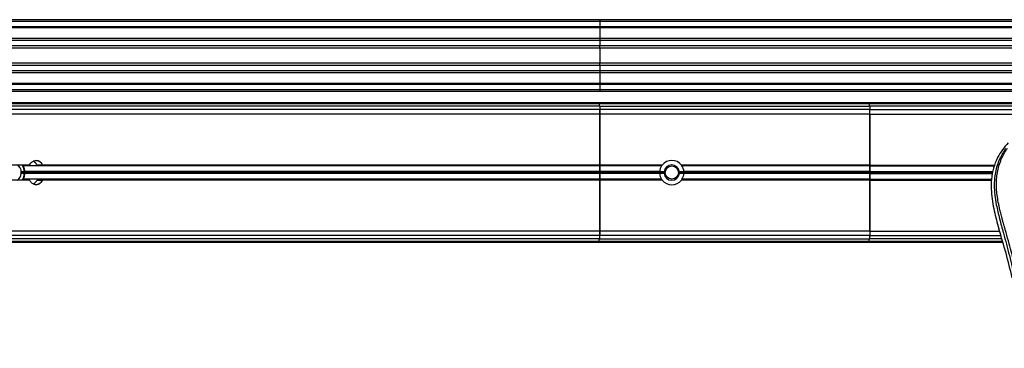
# Model space of a CAD drawing. Header units: millimetres. Extents: x 0 to 420, y 0 to 297.
# Tile 38 of 79: x 120 to 148, y 233 to 242. Entities that reach past the tile are written whole.
import ezdxf

# ---------------------------------------------------------------- set-up
doc = ezdxf.new("R2010")
doc.units = ezdxf.units.MM

msp = doc.modelspace()

# ---------------------------------------------------------------- linework, layer by layer
at = {"color": 7, "linetype": 'Continuous', "lineweight": 25}
for p, q in [((136.47652, 241.78829), (114.45581, 241.78829)), ((136.47652, 241.73829), (114.52652, 241.73829)), ((136.47652, 241.58829), (114.67652, 241.58829)), ((136.47652, 241.78829), (136.47652, 241.73829)), ((164.82652, 241.78829), (136.47652, 241.78829)), ((136.47652, 241.73829), (136.47652, 241.58829)), ((164.82652, 241.73829), (136.47652, 241.73829)), ((136.47652, 241.58829), (136.47652, 241.56279)), ((164.82652, 241.58829), (136.47652, 241.58829)), ((136.47652, 241.56279), (114.70202, 241.56279)), ((136.47652, 241.56279), (136.47652, 241.26828)), ((164.82652, 241.56279), (136.47652, 241.56279)), ((136.47652, 241.26828), (116.60152, 241.26828)), ((136.47652, 241.21027), (116.60152, 241.21027)), ((136.47652, 241.06084), (118.60345, 241.06084)), ((136.47652, 241.26828), (136.47652, 241.21027)), ((152.19131, 241.26828), (136.47652, 241.26828)), ((136.47652, 241.21027), (136.47652, 241.06084)), ((152.13904, 241.21027), (136.47652, 241.21027)), ((136.47652, 240.99329), (136.47652, 241.06084)), ((152.06019, 241.06084), (136.47652, 241.06084)), ((136.47652, 240.99329), (118.6086, 240.99329)), ((152.04323, 240.99329), (136.47652, 240.99329)), ((136.47652, 240.99329), (136.47652, 240.58329)), ((136.47652, 240.51574), (118.60081, 240.51574)), ((136.47652, 240.58329), (118.60596, 240.58329)), ((136.47652, 240.51574), (136.47652, 240.58329)), ((152.03547, 240.58329), (136.47652, 240.58329)), ((136.47652, 240.51574), (136.47652, 240.36631)), ((152.03547, 240.51574), (136.47652, 240.51574)), ((136.47652, 240.36631), (116.60152, 240.36631)), ((136.47652, 240.3083), (116.60152, 240.3083)), ((136.47652, 240.36631), (136.47652, 240.3083)), ((152.03547, 240.36631), (136.47652, 240.36631)), ((136.47652, 240.3083), (136.47652, 240.01379)), ((152.03547, 240.3083), (136.47652, 240.3083)), ((136.47652, 240.01379), (116.60152, 240.01379)), ((136.47652, 239.98829), (116.60152, 239.98829)), ((136.47652, 240.01379), (136.47652, 239.98829)), ((152.03547, 240.01379), (136.47652, 240.01379)), ((136.47652, 239.98829), (136.47652, 239.83829)), ((152.03547, 239.98829), (136.47652, 239.98829)), ((136.47652, 239.83829), (116.60152, 239.83829)), ((136.47652, 239.78829), (116.60152, 239.78829)), ((136.47652, 239.83829), (136.47652, 239.78829)), ((152.03547, 239.83829), (136.47652, 239.83829)), ((152.03547, 239.78829), (136.47652, 239.78829)), ((136.46152, 239.47329), (116.60152, 239.47329)), ((136.46152, 239.44829), (116.60152, 239.44829)), ((136.46152, 239.47329), (136.46152, 239.44829)), ((143.96152, 239.47329), (136.46152, 239.47329)), ((143.96152, 239.44829), (136.46152, 239.44829)), ((136.46152, 239.44829), (136.46152, 239.38068)), ((143.96152, 239.47329), (143.96152, 239.44829)), ((152.03547, 239.47329), (143.96152, 239.47329)), ((152.03547, 239.44829), (143.96152, 239.44829)), ((143.96152, 239.44829), (143.96152, 239.38068)), ((136.47652, 239.16318), (116.6009, 239.16318)), ((136.47652, 239.38068), (116.60152, 239.38068)), ((136.47652, 239.28818), (116.60152, 239.28818)), ((136.47652, 239.38068), (136.47652, 239.28818)), ((136.47652, 239.38068), (143.97652, 239.38068)), ((136.47652, 239.38068), (136.47652, 239.28818)), ((143.97652, 239.28818), (136.47652, 239.28818)), ((136.47652, 239.16318), (136.47652, 239.28818)), ((136.47652, 239.28818), (136.47652, 239.16318)), ((136.47652, 237.74568), (136.47652, 239.16318)), ((143.97652, 239.16318), (136.47652, 239.16318)), ((136.47652, 239.16318), (136.47652, 237.74568)), ((152.03547, 239.38068), (143.97652, 239.38068)), ((143.97652, 239.38068), (143.97652, 239.2884)), ((143.97652, 239.38068), (143.97652, 239.2884)), ((143.97652, 239.2884), (152.03547, 239.2884)), ((143.97652, 239.1634), (143.97652, 239.2884)), ((143.97652, 237.7459), (143.97652, 239.1634)), ((143.97652, 239.1634), (152.03547, 239.1634)), ((143.97652, 239.16318), (143.97652, 237.74568)), ((138.73986, 237.74819), (138.75887, 237.72318)), ((120.62893, 237.74568), (116.17305, 237.74568)), ((120.39941, 237.55728), (120.38879, 237.54183)), ((136.47652, 237.54183), (120.38879, 237.54183)), ((120.38879, 237.53476), (120.39941, 237.5193)), ((136.47652, 237.53476), (120.38879, 237.53476)), ((120.48586, 237.55575), (120.39941, 237.55728)), ((120.39941, 237.5193), (120.48586, 237.52084)), ((120.44307, 237.74568), (120.45307, 237.72318)), ((136.47652, 237.72318), (120.45307, 237.72318)), ((120.49, 237.56182), (120.48586, 237.55575)), ((120.48586, 237.52084), (120.49, 237.51477)), ((136.47652, 237.56182), (120.49, 237.56182)), ((136.47652, 237.51477), (120.49, 237.51477)), ((136.47652, 237.56535), (120.49088, 237.56535)), ((136.47652, 237.51123), (120.49088, 237.51123)), ((120.99485, 237.74568), (120.84028, 237.74568)), ((120.99604, 237.74568), (120.99485, 237.74568)), ((136.47652, 237.74568), (120.99604, 237.74568)), ((136.47652, 237.72318), (136.47652, 237.7459)), ((136.47652, 237.7459), (136.47652, 237.72318)), ((138.21026, 237.74568), (136.47652, 237.74568)), ((138.19417, 237.72318), (136.47652, 237.72318)), ((136.47652, 237.56535), (136.47652, 237.72318)), ((136.47652, 237.72318), (136.47652, 237.56535)), ((138.14011, 237.56535), (136.47652, 237.56535)), ((136.47652, 237.56182), (136.47652, 237.56535)), ((136.47652, 237.56535), (136.47652, 237.56182)), ((138.13984, 237.56182), (136.47652, 237.56182)), ((136.47652, 237.54183), (136.47652, 237.56182)), ((136.47652, 237.56182), (136.47652, 237.54183)), ((138.26405, 237.54183), (136.47652, 237.54183)), ((136.47652, 237.53476), (136.47652, 237.54183)), ((136.47652, 237.54183), (136.47652, 237.53476)), ((138.26405, 237.53476), (136.47652, 237.53476)), ((136.47652, 237.51477), (136.47652, 237.53476)), ((136.47652, 237.53476), (136.47652, 237.51477)), ((138.13984, 237.51477), (136.47652, 237.51477)), ((136.47652, 237.51123), (136.47652, 237.51477)), ((136.47652, 237.51477), (136.47652, 237.51123)), ((138.14011, 237.51123), (136.47652, 237.51123)), ((136.47652, 237.35318), (136.47652, 237.51123)), ((136.47652, 237.51123), (136.47652, 237.35318)), ((138.26497, 237.55828), (138.13962, 237.55828)), ((138.13962, 237.5183), (138.26497, 237.5183)), ((138.19417, 237.72318), (138.20869, 237.74044)), ((138.81343, 237.55828), (138.68808, 237.55828)), ((138.68808, 237.5183), (138.81343, 237.5183)), ((143.97652, 237.54183), (138.68899, 237.54183)), ((143.97652, 237.53476), (138.68899, 237.53476)), ((143.97652, 237.74568), (138.74279, 237.74568)), ((143.97652, 237.72318), (138.75887, 237.72318)), ((143.97652, 237.56535), (138.81294, 237.56535)), ((143.97652, 237.51123), (138.81294, 237.51123)), ((143.97652, 237.56182), (138.8132, 237.56182)), ((143.97652, 237.51477), (138.8132, 237.51477)), ((143.97652, 237.7459), (147.44939, 237.7459)), ((143.97652, 237.7459), (143.97652, 237.72318)), ((143.97652, 237.56535), (143.97652, 237.7234)), ((143.97652, 237.7234), (147.44066, 237.7234)), ((143.97652, 237.72318), (143.97652, 237.56535)), ((143.97652, 237.56182), (143.97652, 237.56535)), ((143.97652, 237.56535), (143.97652, 237.56182)), ((143.97652, 237.56535), (147.39886, 237.56535)), ((143.97652, 237.54183), (143.97652, 237.56182)), ((143.97652, 237.56182), (143.97652, 237.54183)), ((143.97652, 237.56182), (147.39822, 237.56182)), ((143.97652, 237.53476), (143.97652, 237.54183)), ((143.97652, 237.54183), (143.97652, 237.53476)), ((143.97652, 237.54183), (147.39456, 237.54183)), ((143.97652, 237.51477), (143.97652, 237.53476)), ((143.97652, 237.53476), (143.97652, 237.51477)), ((143.97652, 237.53476), (147.39326, 237.53476)), ((143.97652, 237.51123), (143.97652, 237.51477)), ((143.97652, 237.51477), (143.97652, 237.51123)), ((143.97652, 237.51477), (147.3896, 237.51477)), ((143.97652, 237.3534), (143.97652, 237.51123)), ((143.97652, 237.51123), (143.97652, 237.35318)), ((143.97652, 237.51123), (147.38895, 237.51123)), ((120.62905, 237.33068), (115.97954, 237.33068)), ((120.45296, 237.35318), (120.443, 237.33068)), ((136.47652, 237.35318), (120.45296, 237.35318)), ((120.84016, 237.33068), (120.99473, 237.33068)), ((120.99473, 237.33068), (120.99592, 237.33068)), ((136.47652, 237.33068), (120.99592, 237.33068)), ((138.19432, 237.35318), (136.47652, 237.35318)), ((136.47652, 237.3309), (136.47652, 237.35318)), ((136.47652, 237.35318), (136.47652, 237.3309)), ((136.47652, 235.91318), (136.47652, 237.33068)), ((138.21043, 237.33068), (136.47652, 237.33068)), ((136.47652, 237.33068), (136.47652, 235.91318)), ((143.97652, 237.33068), (138.74261, 237.33068)), ((138.75873, 237.35318), (138.74456, 237.33636)), ((143.97652, 237.35318), (138.75873, 237.35318)), ((143.97652, 237.3309), (143.97652, 237.3534)), ((143.97652, 237.3534), (147.36005, 237.3534)), ((143.97652, 235.9134), (143.97652, 237.3309)), ((143.97652, 237.3309), (147.35927, 237.3309)), ((143.97652, 237.33068), (143.97652, 235.91318)), ((136.47652, 235.91318), (115.96942, 235.91318)), ((143.97652, 235.91318), (136.47652, 235.91318)), ((136.47652, 235.78818), (136.47652, 235.91318)), ((136.47652, 235.91318), (136.47652, 235.78818)), ((143.97652, 235.9134), (147.58142, 235.9134)), ((143.97652, 235.91318), (143.97652, 235.78818)), ((147.54439, 236.0412), (147.56431, 235.97157)), ((136.47652, 235.6959), (115.96622, 235.6959)), ((136.47652, 235.78818), (115.96639, 235.78818)), ((115.96707, 235.62829), (136.46152, 235.62829)), ((115.9685, 235.60329), (136.46152, 235.60329)), ((136.46152, 235.62829), (136.46152, 235.6959)), ((136.46152, 235.60329), (136.46152, 235.62829)), ((136.46152, 235.62829), (143.96152, 235.62829)), ((136.46152, 235.60329), (143.96152, 235.60329)), ((143.97652, 235.78818), (136.47652, 235.78818)), ((136.47652, 235.6959), (136.47652, 235.78818)), ((136.47652, 235.6959), (136.47652, 235.78818)), ((136.47652, 235.6959), (143.97652, 235.6959)), ((143.96152, 235.62829), (143.96152, 235.6959)), ((143.96152, 235.62829), (147.66526, 235.62829)), ((143.96152, 235.60329), (143.96152, 235.62829)), ((143.96152, 235.60329), (147.67261, 235.60329)), ((143.97652, 235.7884), (147.61818, 235.7884)), ((143.97652, 235.6959), (143.97652, 235.78818)), ((143.97652, 235.6959), (143.97652, 235.78818)), ((147.64538, 235.6959), (143.97652, 235.6959))]:
    msp.add_line(p, q, dxfattribs=at)
msp.add_circle((138.47652, 237.53829), 0.1825, dxfattribs=at)
for centre, radius, start, end in [((120.79469, 237.65783), 0.2186, 23.696795, 85.642266), ((138.47652, 237.53829), 0.3375, 37.914534, 142.085466), ((138.47652, 237.53829), 0.2125, 5.398291, 174.601709), ((120.20061, 237.511), 0.19898, 295.015961, 2.392174), ((120.20625, 237.5691), 0.19353, 356.499112, 65.844139), ((120.05205, 237.53107), 0.43394, 332.497836, 358.649395), ((120.05196, 237.54551), 0.43402, 1.352074, 27.465434), ((138.47652, 237.53829), 0.3375, 176.002567, 176.604114), ((138.47652, 237.53829), 0.3375, 183.395886, 183.997433), ((138.47652, 237.53829), 0.3375, 146.782507, 175.40086), ((138.47652, 237.53829), 0.3375, 184.59914, 213.262634), ((138.47652, 237.53829), 0.2125, 174.601709, 179.046996), ((138.47652, 237.53829), 0.2125, 180.953004, 185.398291), ((138.47652, 237.53829), 0.2125, 185.398291, 354.601709), ((138.47652, 237.53829), 0.2125, 0.953004, 5.398291), ((138.47652, 237.53829), 0.2125, 354.601709, 359.046996), ((138.47652, 237.53829), 0.3375, 326.737366, 355.40086), ((138.47652, 237.53829), 0.3375, 4.59914, 33.217493), ((138.47652, 237.53829), 0.3375, 3.395886, 3.997433), ((138.47652, 237.53829), 0.3375, 356.002567, 356.604114), ((120.79473, 237.41866), 0.2185, 274.34873, 336.254945), ((138.47652, 237.53829), 0.3375, 217.962405, 322.037595)]:
    msp.add_arc(centre, radius, start, end, dxfattribs=at)
for points, knots in [([(147.82696, 238.36449), (147.77044, 238.30106), (147.65744, 238.17427), (147.51328, 237.93927), (147.40662, 237.66335), (147.35325, 237.36609), (147.34812, 237.07818), (147.37354, 236.8051), (147.43444, 236.45768), (147.50108, 236.20525), (147.54439, 236.0412)], [0, 0, 0, 0, 0.10316831, 0.20624433, 0.33339074, 0.46068403, 0.57142712, 0.68264548, 0.793763, 1, 1, 1, 1]), ([(147.75877, 238.20981), (147.74383, 238.18803), (147.69859, 238.12209), (147.62403, 237.99607), (147.54633, 237.82685), (147.48667, 237.64209), (147.44553, 237.42642), (147.43147, 237.18103), (147.4493, 236.9119), (147.49813, 236.6001), (147.58111, 236.24863), (147.71297, 235.77924), (147.86028, 235.2291), (148.00221, 234.59368), (148.10907, 233.95188), (148.17725, 233.30498), (148.18503, 232.87207), (148.18891, 232.65568)], [0, 0, 0, 0, 0.01713148, 0.05187885, 0.08678877, 0.12161717, 0.15673053, 0.20338813, 0.25034812, 0.29727092, 0.36741646, 0.43767728, 0.5502447, 0.66284727, 0.77534658, 0.88770737, 1, 1, 1, 1]), ([(148.28853, 232.65237), (148.28661, 232.79906), (148.28268, 233.09887), (148.24759, 233.55458), (148.19242, 234.01439), (148.12414, 234.41378), (148.05402, 234.75387), (147.99177, 235.02536), (147.92372, 235.29508), (147.84862, 235.57386), (147.78401, 235.80326), (147.73635, 235.96936), (147.71227, 236.05392), (147.68964, 236.13366), (147.67002, 236.20315), (147.65073, 236.27272), (147.63357, 236.33777), (147.61588, 236.40703), (147.59961, 236.47361), (147.58472, 236.5375), (147.57123, 236.59867), (147.54882, 236.70706), (147.52257, 236.85843), (147.50017, 237.05829), (147.49407, 237.25338), (147.50621, 237.44768), (147.54001, 237.6376), (147.59461, 237.82149), (147.6686, 237.99357), (147.73351, 238.11008), (147.7786, 238.18298), (147.7948, 238.2079), (147.80264, 238.21995)], [0, 0, 0, 0, 0.075770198, 0.154857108, 0.235905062, 0.314850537, 0.36399108, 0.415195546, 0.458659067, 0.507620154, 0.564267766, 0.581719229, 0.596862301, 0.60967945, 0.624536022, 0.634163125, 0.646981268, 0.659298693, 0.671112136, 0.6824202, 0.693223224, 0.703523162, 0.739703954, 0.772767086, 0.807907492, 0.841378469, 0.874847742, 0.910201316, 0.945066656, 0.980129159, 0.990390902, 1, 1, 1, 1]), ([(120.62893, 237.74568), (120.64681, 237.77321), (120.68257, 237.82828), (120.74911, 237.86933), (120.7932, 237.87391), (120.8113, 237.87579)], [0, 0, 0, 0, 0.37088998, 0.74178068, 1, 1, 1, 1]), ([(120.84028, 237.74568), (120.82225, 237.77436), (120.79218, 237.8222), (120.75041, 237.84335), (120.73368, 237.85182)], [0, 0, 0, 0, 0.599501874, 1, 1, 1, 1]), ([(120.8113, 237.87579), (120.81929, 237.87543), (120.85334, 237.87386), (120.91255, 237.84908), (120.96568, 237.79715), (120.98938, 237.75697), (120.99604, 237.74568)], [0, 0, 0, 0, 0.11372094, 0.48439251, 0.85507893, 1, 1, 1, 1]), ([(120.38879, 237.54183), (120.38853, 237.54139), (120.38803, 237.54053), (120.38771, 237.53886), (120.38777, 237.53717), (120.38817, 237.53574), (120.38861, 237.53504), (120.38879, 237.53476)], [0, 0, 0, 0, 0.21290582, 0.42759812, 0.64227834, 0.85694759, 1, 1, 1, 1]), ([(120.49088, 237.51123), (120.48642, 237.47346), (120.47982, 237.41739), (120.45957, 237.36898), (120.45296, 237.35318)], [0, 0, 0, 0, 0.67353278, 1, 1, 1, 1]), ([(120.45307, 237.72318), (120.46575, 237.68945), (120.48454, 237.63945), (120.48932, 237.58355), (120.49088, 237.56535)], [0, 0, 0, 0, 0.67459577, 1, 1, 1, 1]), ([(120.49088, 237.56535), (120.49087, 237.5648), (120.49085, 237.56368), (120.49043, 237.5625), (120.49009, 237.56196), (120.49, 237.56182)], [0, 0, 0, 0, 0.42751449, 0.85759418, 1, 1, 1, 1]), ([(120.49, 237.51477), (120.49024, 237.51433), (120.49071, 237.51346), (120.4909, 237.51217), (120.49088, 237.51142), (120.49088, 237.51123)], [0, 0, 0, 0, 0.42540402, 0.85433679, 1, 1, 1, 1]), ([(138.13984, 237.56182), (138.13988, 237.56226), (138.13994, 237.56313), (138.14004, 237.56443), (138.1401, 237.56517), (138.14011, 237.56535)], [0, 0, 0, 0, 0.42951385, 0.85899374, 1, 1, 1, 1]), ([(138.14011, 237.51123), (138.14007, 237.51179), (138.13998, 237.51292), (138.13989, 237.51409), (138.13985, 237.51463), (138.13984, 237.51477)], [0, 0, 0, 0, 0.43036916, 0.86076852, 1, 1, 1, 1]), ([(138.26405, 237.53476), (138.26405, 237.53519), (138.26403, 237.53607), (138.26402, 237.53774), (138.26402, 237.53943), (138.26404, 237.54085), (138.26405, 237.54155), (138.26405, 237.54183)], [0, 0, 0, 0, 0.21469187, 0.42938517, 0.64403997, 0.85867049, 1, 1, 1, 1]), ([(138.68899, 237.54183), (138.689, 237.54139), (138.68901, 237.54052), (138.68902, 237.53885), (138.68902, 237.53715), (138.68901, 237.53574), (138.689, 237.53504), (138.68899, 237.53476)], [0, 0, 0, 0, 0.21469187, 0.42938517, 0.64403997, 0.85867049, 1, 1, 1, 1]), ([(138.81294, 237.56535), (138.81298, 237.56479), (138.81307, 237.56367), (138.81315, 237.5625), (138.81319, 237.56195), (138.8132, 237.56182)], [0, 0, 0, 0, 0.43036916, 0.86076852, 1, 1, 1, 1]), ([(138.8132, 237.51477), (138.81317, 237.51433), (138.81311, 237.51345), (138.81301, 237.51216), (138.81295, 237.51141), (138.81294, 237.51123)], [0, 0, 0, 0, 0.42951385, 0.85899374, 1, 1, 1, 1]), ([(120.8113, 237.20079), (120.80325, 237.20117), (120.76917, 237.20275), (120.71047, 237.22763), (120.6585, 237.27952), (120.63546, 237.31954), (120.62905, 237.33068)], [0, 0, 0, 0, 0.114747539, 0.48576033, 0.856788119, 1, 1, 1, 1]), ([(120.73368, 237.2244), (120.74095, 237.22697), (120.77369, 237.23853), (120.80986, 237.28009), (120.83356, 237.31966), (120.84016, 237.33068)], [0, 0, 0, 0, 0.17082291, 0.76908254, 1, 1, 1, 1]), ([(120.99592, 237.33068), (120.97759, 237.30317), (120.94092, 237.24815), (120.8735, 237.20722), (120.82937, 237.20266), (120.8113, 237.20079)], [0, 0, 0, 0, 0.3712302, 0.74246111, 1, 1, 1, 1]), ([(138.20765, 237.33507), (138.20664, 237.33614), (138.20155, 237.34148), (138.19753, 237.34798), (138.19432, 237.35318)], [0, 0, 0, 0, 0.199704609, 1, 1, 1, 1]), ([(147.935, 234.61494), (147.87984, 234.84252), (147.76944, 235.29805), (147.63273, 235.74694), (147.56431, 235.97157)], [0, 0, 0, 0, 0.499596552, 1, 1, 1, 1])]:
    msp.add_open_spline(points, degree=3, knots=knots, dxfattribs=at)

doc.saveas('drawing.dxf')
